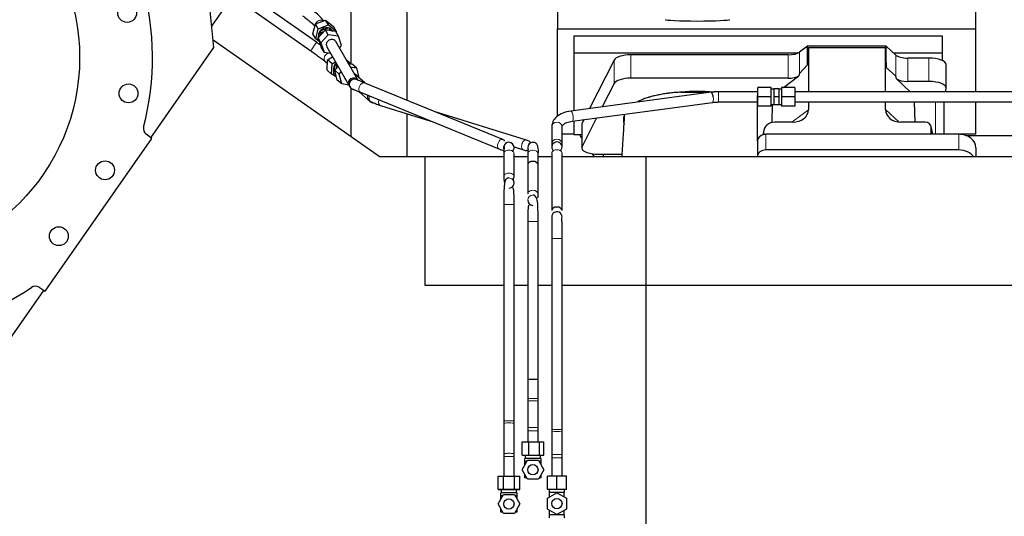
# Model space of a CAD drawing. Header units: inches. Extents: x 0 to 23760, y -13 to 16800.
# Tile 15 of 256: x 2549 to 3698, y 6166 to 6745. Entities that reach past the tile are written whole.
import ezdxf

# ---------------------------------------------------------------- set-up
doc = ezdxf.new("R2010")
doc.units = ezdxf.units.IN
doc.layers.add('1', color=7, linetype='Continuous', true_color=0xffffff)

msp = doc.modelspace()

# ---------------------------------------------------------------- linework, layer by layer
at = {"layer": '1', "color": 2, "linetype": 'Continuous', "lineweight": 25}
for p, q in [((2775.741, 6712.352), (2755.808, 6914.019)), ((2895.606, 6718.589), (2820.259, 6771.348)), ((3001.001, 6766.725), (3001.001, 6651.03)), ((3664.661, 6734.46), (3664.661, 6771.287)), ((2773.265, 6737.359), (2786.914, 6756.852)), ((2813.376, 6761.518), (2888.723, 6708.76)), ((2936.001, 6693.428), (2936.001, 6762.232)), ((3176.661, 6756.315), (3176.661, 6734.46)), ((2894.254, 6740.184), (2906.145, 6744.537)), ((2906.145, 6744.537), (2915.19, 6737.195)), ((2909.404, 6738.864), (2906.145, 6744.537)), ((2891.409, 6728.49), (2894.254, 6740.184)), ((2897.514, 6734.512), (2894.254, 6740.184)), ((2894.668, 6722.818), (2897.514, 6734.512)), ((2905.891, 6733.025), (2897.408, 6723.741)), ((2897.514, 6734.512), (2909.404, 6738.864)), ((2897.625, 6723.979), (2899.588, 6732.047)), ((2899.588, 6732.047), (2909.857, 6735.806)), ((2900.85, 6729.851), (2899.588, 6732.047)), ((2900.15, 6732.372), (2899.99, 6732.194)), ((2917.986, 6731.331), (2905.891, 6733.025)), ((2909.151, 6727.352), (2905.891, 6733.025)), ((2908.516, 6732.657), (2911.119, 6733.61)), ((2909.404, 6738.864), (2918.449, 6731.523)), ((2909.857, 6735.806), (2914.825, 6731.773)), ((2911.119, 6733.61), (2909.857, 6735.806)), ((2911.119, 6733.61), (2913.08, 6732.018)), ((2918.449, 6731.523), (2915.19, 6737.195)), ((3176.661, 6632.243), (3176.661, 6734.46)), ((3176.661, 6734.46), (3664.661, 6734.46)), ((3664.661, 6660.988), (3664.661, 6734.46)), ((2774.857, 6721.338), (2969.664, 6584.932)), ((2894.668, 6722.818), (2891.409, 6728.49)), ((2898.346, 6719.833), (2894.668, 6722.818)), ((2897.131, 6721.947), (2897.499, 6723.462)), ((2898.392, 6719.752), (2897.131, 6721.947)), ((2897.408, 6723.741), (2901.019, 6712.763)), ((2900.667, 6718.068), (2897.408, 6723.741)), ((2900.073, 6726.657), (2900.85, 6729.851)), ((2909.151, 6727.352), (2900.667, 6718.068)), ((2900.85, 6729.851), (2904.067, 6731.028)), ((2921.246, 6725.658), (2909.151, 6727.352)), ((2921.246, 6725.658), (2917.986, 6731.331)), ((2918.449, 6731.523), (2918.279, 6730.821)), ((2924.857, 6714.68), (2921.246, 6725.658)), ((3195.661, 6726.149), (3195.661, 6706.346)), ((3195.661, 6726.149), (3625.661, 6726.149)), ((3625.661, 6726.149), (3625.661, 6706.346)), ((2702.169, 6607.281), (2775.741, 6712.352)), ((2898.392, 6719.752), (2898.532, 6720.324)), ((2898.839, 6719.389), (2898.392, 6719.752)), ((2900.667, 6718.068), (2904.278, 6707.09)), ((2904.278, 6707.09), (2901.019, 6712.763)), ((2907.56, 6713.385), (2907.56, 6713.385)), ((2907.56, 6713.385), (2933.255, 6668.664)), ((2943.66, 6674.642), (2917.964, 6719.363)), ((2922.277, 6711.857), (2924.857, 6714.68)), ((3468.392, 6713.975), (3459.074, 6707.096)), ((3560.328, 6713.975), (3468.392, 6713.975)), ((3468.392, 6692.351), (3468.392, 6713.975)), ((3468.392, 6692.351), (3469.372, 6712.672)), ((3469.372, 6712.672), (3559.407, 6712.672)), ((3469.372, 6712.672), (3469.372, 6660.987)), ((3559.407, 6660.987), (3559.407, 6712.672)), ((3559.407, 6712.672), (3560.328, 6689.213)), ((3571.438, 6703.71), (3560.328, 6713.975)), ((3560.328, 6689.213), (3560.328, 6713.975)), ((2904.278, 6707.09), (2911.78, 6706.039)), ((2907.892, 6685.924), (2908.428, 6698.029)), ((2908.428, 6698.029), (2914.258, 6701.727)), ((2913.605, 6693.433), (2908.428, 6698.029)), ((2934.321, 6694.809), (2929.732, 6698.882)), ((3195.661, 6706.346), (3195.661, 6638.874)), ((3195.661, 6706.346), (3457.854, 6706.346)), ((3242.735, 6697.806), (3214.006, 6641.341)), ((3445.756, 6703.997), (3262.366, 6703.997)), ((3568.579, 6706.346), (3625.661, 6706.346)), ((3610.13, 6700.167), (3585.296, 6700.167)), ((3625.661, 6706.346), (3625.661, 6697.334)), ((2906.077, 6695.685), (2908.239, 6693.766)), ((2913.07, 6681.328), (2913.605, 6693.433)), ((2913.605, 6693.433), (2917.576, 6695.952)), ((2915.314, 6682.243), (2917.115, 6692.697)), ((2916.859, 6685.94), (2920.842, 6690.269)), ((2917.115, 6692.697), (2918.944, 6693.571)), ((2919.119, 6690.918), (2917.115, 6692.697)), ((2918.584, 6687.815), (2919.119, 6690.918)), ((2919.119, 6690.918), (2920.178, 6691.424)), ((2931.084, 6696.53), (2934.321, 6694.809)), ((2932.51, 6694.048), (2936.972, 6693.264)), ((2934.321, 6694.809), (2934.273, 6693.738)), ((2934.866, 6689.948), (2942.15, 6688.668)), ((2942.15, 6688.668), (2936.972, 6693.264)), ((2942.15, 6688.668), (2945.063, 6677.298)), ((3459.074, 6682.205), (3468.392, 6692.351)), ((3560.328, 6689.213), (3571.438, 6679.046)), ((3630.13, 6665.259), (3630.13, 6692.513)), ((2913.07, 6681.328), (2907.892, 6685.924)), ((2918.824, 6678.269), (2913.07, 6681.328)), ((2917.318, 6680.464), (2915.314, 6682.243)), ((2919.772, 6674.57), (2916.859, 6685.94)), ((2922.037, 6681.344), (2916.859, 6685.94)), ((2917.318, 6680.464), (2917.698, 6682.667)), ((2918.481, 6679.609), (2917.318, 6680.464)), ((2924.95, 6669.974), (2919.772, 6674.57)), ((2922.037, 6681.344), (2924.458, 6683.975)), ((2924.95, 6669.974), (2922.037, 6681.344)), ((2929.567, 6674.834), (2929.859, 6674.575)), ((2951.822, 6671.124), (2939.289, 6682.25)), ((2945.063, 6677.298), (2944.975, 6677.202)), ((3445.756, 6676.742), (3262.366, 6676.742)), ((3440.512, 6665.987), (3458.238, 6679.299)), ((3572.167, 6675.877), (3588.288, 6660.987)), ((2933.358, 6668.497), (2924.95, 6669.974)), ((2936.001, 6608.496), (2936.001, 6664.898)), ((2937.344, 6664.098), (2937.64, 6663.964)), ((3112.942, 6605.297), (2951.219, 6671.371)), ((3242.735, 6670.552), (3228.891, 6643.342)), ((3410.501, 6654.987), (3410.501, 6665.987)), ((3426.001, 6665.987), (3410.501, 6665.987)), ((3426.001, 6654.987), (3426.001, 6665.987)), ((3429.001, 6663.987), (3426.001, 6663.987)), ((3429.001, 6664.487), (3429.001, 6654.987)), ((3435.001, 6664.487), (3429.001, 6664.487)), ((3435.001, 6664.487), (3435.001, 6654.987)), ((3438.001, 6663.987), (3435.001, 6663.987)), ((3437.848, 6663.987), (3438.001, 6664.101)), ((3438.001, 6665.987), (3438.001, 6654.987)), ((3453.501, 6665.987), (3438.001, 6665.987)), ((3453.501, 6665.987), (3453.501, 6654.987)), ((3610.13, 6672.912), (3585.296, 6672.912)), ((3629.43, 6660.986), (3630.086, 6664.75)), ((2945.383, 6660.794), (2956.652, 6650.791)), ((2946.681, 6660.262), (3108.404, 6594.189)), ((3355.821, 6660.411), (3192.327, 6638.425)), ((3355.821, 6660.411), (3355.821, 6660.411)), ((3409.948, 6603.316), (3409.948, 6656.579)), ((3409.948, 6656.579), (3410.501, 6656.579)), ((3410.501, 6643.987), (3410.501, 6654.987)), ((3426.001, 6654.987), (3410.501, 6654.987)), ((3426.001, 6643.987), (3426.001, 6654.987)), ((3429.001, 6654.987), (3429.001, 6645.487)), ((3435.001, 6654.987), (3429.001, 6654.987)), ((3435.001, 6654.987), (3435.001, 6645.487)), ((3438.001, 6654.987), (3438.001, 6643.987)), ((3453.501, 6654.987), (3438.001, 6654.987)), ((3453.501, 6654.987), (3453.501, 6643.987)), ((2958.78, 6648.906), (2958.844, 6648.854)), ((2958.78, 6648.906), (2958.781, 6648.905)), ((2970.103, 6644.952), (3028.865, 6626.685)), ((3193.926, 6626.532), (3357.42, 6648.518)), ((3426.001, 6643.987), (3410.501, 6643.987)), ((3426.001, 6645.987), (3429.001, 6645.987)), ((3427.064, 6625.112), (3427.675, 6645.987)), ((3435.001, 6645.487), (3429.001, 6645.487)), ((3435.001, 6645.987), (3438.001, 6645.987)), ((3453.501, 6643.987), (3438.001, 6643.987)), ((3469.372, 6648.987), (3469.372, 6639.984)), ((3559.407, 6640.078), (3559.407, 6648.988)), ((3593.95, 6625.448), (3593.027, 6648.986)), ((3628.015, 6611.249), (3628.015, 6648.985)), ((3664.661, 6611.635), (3664.661, 6648.987)), ((3001.001, 6635.345), (3001.001, 6584.934)), ((3140.439, 6604.566), (3032.925, 6637.989)), ((3222.278, 6630.345), (3205.346, 6597.065)), ((3170.015, 6620.298), (3170.001, 6600.409)), ((3182.001, 6600.401), (3182.015, 6620.289)), ((3195.661, 6626.766), (3195.661, 6611.078)), ((3204.977, 6622.857), (3204.977, 6595.602)), ((3207.393, 6628.344), (3205.346, 6624.319)), ((3451.035, 6625.448), (3430.184, 6625.448)), ((3605.664, 6625.448), (3577.203, 6625.448)), ((3614.603, 6611.251), (3612.499, 6620.494)), ((3612.637, 6611.251), (3612.637, 6619.262)), ((2578.903, 6428.189), (2703.569, 6606.231)), ((2703.569, 6606.231), (2696.779, 6611.348)), ((3182.009, 6611.635), (3195.661, 6611.635)), ((3195.661, 6611.078), (3204.98, 6611.078)), ((3417.443, 6616.019), (3416.357, 6610.722)), ((3417.233, 6613.952), (3417.233, 6610.655)), ((3644.948, 6611.251), (3419.948, 6611.251)), ((3628.015, 6611.635), (3664.661, 6611.635)), ((3653.041, 6609.895), (3764.976, 6609.895)), ((3125.974, 6596.496), (3136.877, 6593.107)), ((3181.929, 6597.25), (3181.944, 6597.205)), ((3182.001, 6600.401), (3182, 6600.502)), ((3409.948, 6603.317), (3409.948, 6585.056)), ((3664.948, 6595.383), (3664.948, 6584.854)), ((3022.161, 6584.932), (2969.664, 6584.932)), ((3114.005, 6584.932), (3022.161, 6584.932)), ((3022.161, 6434.932), (3022.161, 6584.932)), ((3114.001, 6588.61), (3114.001, 6561.666)), ((3126.001, 6561.666), (3126.001, 6588.61)), ((3142.004, 6584.932), (3126.002, 6584.932)), ((3170, 6584.932), (3153.998, 6584.932)), ((3170.001, 6589), (3170.001, 6522.201)), ((3280.001, 6584.932), (3181.998, 6584.932)), ((3182.001, 6522.201), (3182.001, 6589)), ((3224.977, 6587.949), (3229.998, 6587.949)), ((3229.998, 6587.949), (3229.998, 6584.931)), ((3229.998, 6587.949), (3251.873, 6587.949)), ((3280.001, 6434.932), (3280.001, 6584.932)), ((7759.501, 6584.854), (3280.011, 6584.854)), ((3409.948, 6585.056), (3409.948, 6584.853)), ((3644.948, 6592.99), (3419.948, 6592.99)), ((3120.001, 6560.343), (3120.001, 6560.343)), ((3148.001, 6540.343), (3148.001, 6540.343)), ((3114.001, 6529.343), (3114.001, 6276.803)), ((3126.001, 6276.803), (3126.001, 6529.343)), ((3142.001, 6509.343), (3142.001, 6325.343)), ((3154.001, 6325.343), (3154.001, 6509.343)), ((3170.001, 6489.878), (3170.001, 6266.981)), ((3182.001, 6266.981), (3182.001, 6489.878)), ((3114.005, 6434.932), (3022.161, 6434.932)), ((3142.004, 6434.932), (3126.002, 6434.932)), ((3170, 6434.932), (3153.998, 6434.932)), ((3280.001, 6434.932), (3181.998, 6434.932)), ((3280.001, 5884.932), (3280.001, 6434.932)), ((7759.501, 6434.855), (3280.011, 6434.855)), ((2503.866, 6324.074), (2577.438, 6429.146)), ((2571.772, 6432.82), (2578.903, 6428.189)), ((3154.001, 6325.343), (3142.001, 6325.343)), ((3142.001, 6299.707), (3142.001, 6268.547)), ((3154.001, 6268.547), (3154.001, 6299.707)), ((3114.001, 6273.894), (3114.001, 6238.381)), ((3126.001, 6238.381), (3126.001, 6273.894)), ((3170.001, 6263.677), (3170.001, 6236.968)), ((3182.001, 6236.968), (3182.001, 6263.677)), ((3135.405, 6252.432), (3143.119, 6252.432)), ((3135.405, 6236.932), (3135.405, 6252.432)), ((3143.119, 6252.432), (3155.715, 6252.432)), ((3143.119, 6236.932), (3143.119, 6252.432)), ((3155.715, 6252.432), (3160.597, 6252.432)), ((3155.715, 6236.932), (3155.715, 6252.432)), ((3160.597, 6236.932), (3160.597, 6252.432)), ((3114.001, 6235.473), (3114.001, 6212.432)), ((3126.001, 6212.432), (3126.001, 6235.473)), ((3135.299, 6219.932), (3141.65, 6230.932)), ((3135.405, 6236.932), (3143.119, 6236.932)), ((3138.501, 6229.432), (3138.501, 6232.932)), ((3157.501, 6232.932), (3138.501, 6232.932)), ((3138.501, 6225.477), (3138.501, 6229.432)), ((3140.784, 6229.432), (3138.501, 6229.432)), ((3139.001, 6236.932), (3139.001, 6232.932)), ((3141.65, 6230.932), (3154.352, 6230.932)), ((3143.119, 6236.932), (3155.715, 6236.932)), ((3154.352, 6230.932), (3160.703, 6219.932)), ((3157.501, 6229.432), (3155.218, 6229.432)), ((3155.715, 6236.932), (3160.597, 6236.932)), ((3157.001, 6232.932), (3157.001, 6236.932)), ((3157.501, 6229.432), (3157.501, 6232.932)), ((3157.501, 6225.477), (3157.501, 6229.432)), ((3170.001, 6233.663), (3170.001, 6212.322)), ((3182.001, 6212.322), (3182.001, 6233.663)), ((3141.65, 6208.932), (3135.299, 6219.932)), ((3160.703, 6219.932), (3154.352, 6208.932)), ((3107.299, 6212.432), (3113.65, 6212.432)), ((3107.299, 6196.932), (3107.299, 6212.432)), ((3113.65, 6212.432), (3126.352, 6212.432)), ((3113.65, 6196.932), (3113.65, 6212.432)), ((3126.352, 6212.432), (3132.703, 6212.432)), ((3126.352, 6196.932), (3126.352, 6212.432)), ((3132.703, 6196.932), (3132.703, 6212.432)), ((3138.501, 6210.432), (3138.501, 6214.387)), ((3140.784, 6210.432), (3138.501, 6210.432)), ((3154.352, 6208.932), (3141.65, 6208.932)), ((3157.501, 6210.432), (3155.218, 6210.432)), ((3157.501, 6210.432), (3157.501, 6214.387)), ((3176.001, 6212.322), (3165.001, 6212.322)), ((3165.001, 6196.822), (3165.001, 6212.322)), ((3187.001, 6212.322), (3176.001, 6212.322)), ((3176.001, 6196.822), (3176.001, 6212.322)), ((3187.001, 6196.822), (3187.001, 6212.322)), ((3113.65, 6196.932), (3107.299, 6196.932)), ((3107.299, 6196.932), (3113.65, 6196.932)), ((3110.501, 6189.432), (3110.501, 6192.932)), ((3129.501, 6192.932), (3110.501, 6192.932)), ((3111.001, 6197.157), (3111.001, 6192.932)), ((3113.65, 6196.932), (3126.352, 6196.932)), ((3126.352, 6196.932), (3113.65, 6196.932)), ((3132.703, 6196.932), (3126.352, 6196.932)), ((3126.352, 6196.932), (3132.703, 6196.932)), ((3129.001, 6192.932), (3129.001, 6197.157)), ((3129.501, 6189.432), (3129.501, 6192.932)), ((3176.001, 6196.822), (3165.001, 6196.822)), ((3165.001, 6186.673), (3176.001, 6193.024)), ((3167.001, 6196.822), (3167.001, 6193.322)), ((3167.001, 6193.322), (3167.501, 6193.322)), ((3167.501, 6188.116), (3167.501, 6193.322)), ((3169.189, 6193.322), (3167.501, 6193.322)), ((3174.313, 6193.322), (3169.189, 6193.322)), ((3176.001, 6193.322), (3174.313, 6193.322)), ((3187.001, 6196.822), (3176.001, 6196.822)), ((3177.689, 6193.322), (3176.001, 6193.322)), ((3176.001, 6193.024), (3176.001, 6193.322)), ((3176.001, 6193.024), (3187.001, 6186.673)), ((3182.813, 6193.322), (3177.689, 6193.322)), ((3184.501, 6193.322), (3182.813, 6193.322)), ((3184.501, 6193.322), (3185.001, 6193.322)), ((3184.501, 6188.116), (3184.501, 6193.322)), ((3185.001, 6193.322), (3185.001, 6196.822)), ((3107.299, 6179.932), (3113.65, 6190.932)), ((3110.501, 6185.477), (3110.501, 6189.432)), ((3112.784, 6189.432), (3110.501, 6189.432)), ((3113.65, 6190.932), (3126.352, 6190.932)), ((3126.352, 6190.932), (3132.703, 6179.932)), ((3129.501, 6189.432), (3127.218, 6189.432)), ((3129.501, 6185.477), (3129.501, 6189.432)), ((3165.001, 6173.971), (3165.001, 6186.673)), ((3187.001, 6186.673), (3187.001, 6173.971)), ((3113.65, 6168.932), (3107.299, 6179.932)), ((3110.501, 6170.432), (3110.501, 6174.387)), ((3112.784, 6170.432), (3110.501, 6170.432)), ((3132.703, 6179.932), (3126.352, 6168.932)), ((3129.501, 6170.432), (3127.218, 6170.432)), ((3129.501, 6170.432), (3129.501, 6174.387)), ((3176.001, 6167.62), (3165.001, 6173.971)), ((3167.501, 6167.322), (3167.501, 6172.528)), ((3187.001, 6173.971), (3176.001, 6167.62)), ((3184.501, 6167.322), (3184.501, 6172.528)), ((3126.352, 6168.932), (3113.65, 6168.932)), ((3167.501, 6167.322), (3167.001, 6167.322)), ((3167.001, 6167.322), (3167.001, 6163.822)), ((3169.189, 6167.322), (3167.501, 6167.322)), ((3174.313, 6167.322), (3169.189, 6167.322)), ((3176.001, 6167.322), (3174.313, 6167.322)), ((3176.001, 6167.322), (3176.001, 6167.62)), ((3177.689, 6167.322), (3176.001, 6167.322)), ((3182.813, 6167.322), (3177.689, 6167.322)), ((3184.501, 6167.322), (3182.813, 6167.322)), ((3184.501, 6167.322), (3185.001, 6167.322)), ((3185.001, 6163.822), (3185.001, 6167.322))]:
    msp.add_line(p, q, dxfattribs=at)
at = {"layer": '1', "color": 110, "linetype": 'Continuous', "lineweight": 13}
for p, q in [((2895.606, 6718.589), (2888.723, 6708.76)), ((3242.735, 6670.552), (3242.735, 6697.806)), ((3262.366, 6676.742), (3262.366, 6703.997)), ((3445.756, 6676.742), (3445.756, 6703.997)), ((3459.074, 6682.205), (3459.074, 6707.096)), ((3571.438, 6679.046), (3571.438, 6703.71)), ((3585.296, 6672.912), (3585.296, 6700.167)), ((3610.13, 6672.912), (3610.13, 6700.167)), ((2933.255, 6668.664), (2933.26, 6668.655)), ((2936.441, 6664.54), (2936.443, 6664.539)), ((3364.595, 6660.987), (3364.595, 6648.987)), ((3559.407, 6640.078), (3575.145, 6625.543)), ((3617.807, 6648.986), (3617.807, 6611.251)), ((3450.017, 6625.448), (3469.372, 6639.984)), ((3205.346, 6597.065), (3205.346, 6624.319)), ((3614.462, 6611.251), (3612.637, 6619.262)), ((3417.233, 6613.952), (3416.585, 6610.789)), ((3419.948, 6611.251), (3419.948, 6592.99)), ((3644.948, 6611.251), (3644.948, 6592.99)), ((3170.001, 6600.409), (3170.001, 6600.409)), ((3114.001, 6529.343), (3126.001, 6529.343)), ((3142.001, 6509.343), (3148.001, 6509.343)), ((3148.001, 6509.343), (3154.001, 6509.343)), ((3170.001, 6489.878), (3182, 6489.878)), ((3154.001, 6302.951), (3142.001, 6302.951)), ((3154.001, 6299.707), (3154.001, 6299.707)), ((3114.001, 6276.803), (3126.001, 6276.803)), ((3142.001, 6265.303), (3148.001, 6265.303)), ((3148.001, 6265.303), (3154.001, 6265.303)), ((3170.001, 6266.981), (3182, 6266.981)), ((3114.001, 6238.381), (3114.001, 6238.381)), ((3114.001, 6235.473), (3126.001, 6235.473)), ((3170.001, 6236.968), (3170.002, 6236.954)), ((3170.001, 6233.663), (3182, 6233.663))]:
    msp.add_line(p, q, dxfattribs=at)
at = {"layer": '1', "color": 2, "linetype": 'Continuous', "lineweight": 25}
for centre, radius in [((2379.107, 6700.755), 240), ((2674.55, 6752.849), 11), ((2676.188, 6659.003), 11), ((2648.746, 6569.243), 11), ((2594.909, 6492.357), 11), ((3148.001, 6219.932), 6), ((3120.001, 6179.932), 6), ((3176.001, 6180.322), 6)]:
    msp.add_circle(centre, radius, dxfattribs=at)
for centre, radius, start, end in [((2379.107, 6700.755), 325, 345.56383, 44.856944), ((2701.593, 6617.737), 8, 165.56383, 233), ((3120.001, 6595.932), 6, 89.8875, 169.655625), ((3148.001, 6595.932), 6, 90.23625, 180), ((3148.001, 6595.932), 6, 180, 205.05375), ((3176.001, 6596.322), 6, 314.37, 225.63), ((3148.001, 6534.343), 6, 180, 270), ((3176.001, 6514.878), 6, 345.52125, 171.264375), ((2567.415, 6426.111), 8, 57, 124.43617), ((2379.107, 6700.755), 325, 245.143056, 304.43617)]:
    msp.add_arc(centre, radius, start, end, dxfattribs=at)
at = {"layer": '1', "color": 110, "linetype": 'Continuous', "lineweight": 13, "extrusion": (1.65358e-06, 0, 1)}
msp.add_arc((3119.998, 6595.932, -0.005), 6, 89.85522, 169.649825, dxfattribs=at)
at = {"layer": '1', "color": 2, "linetype": 'Continuous', "lineweight": 25, "extrusion": (1.65358e-06, 0, 1)}
msp.add_arc((3119.998, 6595.932, -0.005), 6, 0, 89.85522, dxfattribs=at)
at = {"layer": '1', "color": 110, "linetype": 'Continuous', "lineweight": 13, "extrusion": (1.65356e-06, 0, 1)}
for start, end in [(90.08022, 180), (180, 206.558808)]:
    msp.add_arc((3147.998, 6595.932, 0.005), 6, start, end, dxfattribs=at)
at = {"layer": '1', "color": 2, "linetype": 'Continuous', "lineweight": 25, "extrusion": (-1.03549e-06, 0, 1)}
for start, end in [(90.021799, 94.358611), (297.290863, 0)]:
    msp.add_arc((3120.003, 6554.343, 0.003), 6, start, end, dxfattribs=at)
at = {"layer": '1', "color": 110, "linetype": 'Continuous', "lineweight": 13, "extrusion": (-1.03549e-06, 0, 1)}
for start, end in [(0, 90.02083), (0, 90.021799), (269.978201, 0), (269.97917, 297.290863)]:
    msp.add_arc((3120.003, 6554.343, 0.003), 6, start, end, dxfattribs=at)
at = {"layer": '1', "color": 110, "linetype": 'Continuous', "lineweight": 13}
for start, end in [(90, 180), (90.196875, 180), (180, 270)]:
    msp.add_arc((3148.001, 6534.343), 6, start, end, dxfattribs=at)
for centre, major_axis, ratio, start_param, end_param in [((2899.877, 6738.8), (-5.202, -2.989), 0.90655869, 3.58795363, 5.46122643), ((2910.06, 6700.172), (3.983, 4.487), 0.89469976, 2.24198609, 3.14165968), ((2910.06, 6700.172), (3.983, 4.487), 0.89469976, 0.44155897, 2.24198609), ((2938.457, 6671.653), (-5.202, -2.989), 0.90655869, 3.15402115, 6.28318531), ((2939.622, 6669.627), (-3.181, -5.087), 1, 3.13757482, 6.28318531), ((2948.95, 6665.816), (-2.269, -5.554), 0.59694227, 3.14165481, 6.28314929), ((2960.635, 6655.279), (3.983, 4.487), 0.89469976, 2.24198609, 3.14116881), ((2960.635, 6655.279), (3.983, 4.487), 0.89469976, 1.98771342, 2.24198609), ((3356.621, 6654.465), (-0.8, 5.946), 0.29241934, 3.14155937, 4.67308579), ((2962.539, 6653.582), (-3.759, -4.676), 0.99999951, 0.00009803, 0.09670442), ((2971.884, 6650.682), (1.781, 5.73), 0.60862198, 1.75779028, 3.14166184), ((2971.884, 6650.682), (1.781, 5.73), 0.60862198, 1.62918133, 1.75779028), ((3193.126, 6632.479), (-0.8, 5.946), 0.29241934, 4.67308579, 6.28128667), ((3193.126, 6632.479), (-0.8, 5.946), 0.29241934, 3.13871229, 4.67308579), ((3176.015, 6620.293), (-6, 0.004), 0.83667815, 3.14169036, 6.28318484), ((3110.673, 6599.743), (-2.269, -5.554), 0.59694227, 3.14283291, 6.28256024), ((3138.658, 6598.837), (1.781, 5.73), 0.60862198, 1.75779028, 3.14126914), ((3138.658, 6598.837), (1.781, 5.73), 0.60862198, 0.00006919, 1.75779028), ((3176.001, 6600.405), (-6, 0.004), 0.83667815, 3.16171801, 6.28318531), ((3120.001, 6588.61), (-6, 0), 0.70710678, 3.14159265, 6.28318531), ((3148.001, 6588.61), (6, 0), 0.70710678, 1.57079633, 3.14561782), ((3148.001, 6588.61), (6, 0), 0.70710678, 0.00412334, 1.57079633), ((3176.001, 6589), (-6, 0), 0.70710678, 3.14159265, 6.28318531), ((3120.001, 6561.666), (-6, 0), 0.70710678, 3.14159265, 6.28318531), ((3120.001, 6561.666), (-6, 0), 0.70710678, 0, 0.18417587), ((3120.001, 6561.666), (-6, 0), 0.70710678, 0.79904446, 0.94336137), ((3148.001, 6541.666), (6, 0), 0.70710678, 1.57079928, 3.14159561), ((3148.001, 6541.666), (6, 0), 0.70710678, 0.00314454, 1.57079928), ((3148.001, 6299.707), (6, 0), 0.12974468, 1.57079633, 3.14159155), ((3148.001, 6299.707), (6, 0), 0.12974468, 0, 1.57079633), ((3120.001, 6273.894), (-6, 0), 0.11635634, 3.14169087, 6.28318531), ((3148.001, 6268.547), (6, 0), 0.12974468, 1.57079633, 3.14561671), ((3148.001, 6268.547), (6, 0), 0.12974468, 0.00245326, 1.57079633), ((3176.001, 6263.677), (-6, 0), 0.13216522, 3.14159265, 6.28318531), ((3120.001, 6238.381), (-6, 0), 0.11635634, 3.1407091, 6.28318531), ((3176.001, 6236.968), (-6, 0), 0.13216522, 3.15730062, 6.28318531)]:
    msp.add_ellipse(centre, major_axis=major_axis, ratio=ratio, start_param=start_param, end_param=end_param, dxfattribs=at)
at = {"layer": '1', "color": 2, "linetype": 'Continuous', "lineweight": 25}
for centre, major_axis, ratio, start_param, end_param in [((3340.001, 6745.32), (-37.664, 0), 0.05044336, 0, 3.14159265), ((2906.559, 6727.17), (7.804, 4.484), 0.90655872, 0.83244872, 1.90657888), ((2906.559, 6727.17), (7.804, 4.484), 0.90655872, 0.17664126, 0.49482568), ((2906.559, 6727.17), (7.804, 4.484), 0.90655872, 2.02870829, 2.83177791), ((2912.762, 6716.374), (-5.202, -2.989), 0.90655869, 4.23217647, 6.28318531), ((2912.762, 6716.374), (-5.202, -2.989), 0.90655869, 3.14155295, 4.23217647), ((3262.366, 6696.343), (20, 0), 0.38268343, 1.57079633, 2.94929469), ((3445.756, 6709.737), (-15, 0), 0.38268343, 1.57079633, 2.66338411), ((3585.296, 6705.907), (-15, 0), 0.38268343, 0.392691, 1.57079633), ((3610.13, 6692.513), (20, 0), 0.38268343, 0.00001232, 1.57079633), ((2923.695, 6688.069), (5.975, 6.731), 0.89469976, 1.78392661, 2.68625092), ((2923.695, 6688.069), (5.975, 6.731), 0.89469976, 1.43481713, 1.78392661), ((2933.55, 6679.321), (3.983, 4.487), 0.89469976, 2.49341167, 3.14156151), ((2939.622, 6669.628), (-2.551, -5.431), 1, 3.01234925, 6.15374558), ((2939.621, 6669.628), (-1.984, -5.662), 1, 3.12459476, 6.26589292), ((3262.366, 6669.089), (20, 0), 0.38268343, 1.57079633, 2.94929469), ((3445.756, 6682.483), (-15, 0), 0.38268343, 1.57079633, 2.55363769), ((3445.756, 6335.972), (-13.469, -346.314), 0.01906421, 3.16403895, 3.27378537), ((3585.296, 6267.438), (13.933, -411.641), 0.01349833, 3.01630089, 3.12837507), ((3585.296, 6678.653), (-15, 0), 0.38268343, 0.50476519, 1.57079633), ((3610.13, 6665.259), (20, 0), 0.38268343, 6.21662901, 7.85398163), ((2962.539, 6653.582), (-3.759, -4.676), 0.99999951, 4.970639, 5.38946851), ((2962.539, 6653.582), (-3.759, -4.676), 0.99999951, 5.38946851, 6.28318531), ((3339.998, 6628.13), (86.5, 0), 0.38268343, 1.34837715, 1.79437947), ((3356.621, 6654.465), (-0.8, 5.946), 0.29241934, 4.67308579, 6.28318531), ((2962.603, 6653.531), (-3.759, -4.676), 0.99999951, 0.00009803, 0.09572265), ((3577.819, 6640.584), (-18.368, -1.548), 0.81975949, 6.21419263, 7.75151177), ((3339.998, 6628.13), (86.5, 0), 0.38268343, 2.97250407, 3.29162567), ((3450.277, 6640.584), (19.053, -1.602), 0.78999837, 4.81840689, 6.34950244), ((3224.977, 6622.857), (20, 0), 0.38268343, 2.94929469, 3.14160971), ((3430.273, 6613.873), (13.036, -0.373), 0.88747945, 1.60301001, 3.16696865), ((3605.611, 6619.215), (-7.024, -0.222), 0.88679661, 3.1136042, 4.67680381), ((3420.661, 6707.792), (244, 0), 0.88701083, 3.6048794, 3.62814682), ((3419.948, 6603.317), (10, 0), 0.79339584, 1.84746968, 3.14159265), ((3419.948, 6590.458), (0, -20.985), 0.47652353, 3.31334518, 3.41653753), ((3419.948, 6603.317), (10, 0), 0.79339584, 1.57079633, 1.74254885), ((3644.948, 6595.383), (20, 0), 0.79339584, 0, 1.57079633), ((3224.977, 6595.602), (20, 0), 0.38268343, 2.94929469, 4.71238898), ((3420.661, 6707.792), (244, 0), 0.88701083, 3.72494714, 3.74526932), ((3419.948, 6585.056), (10, 0), 0.79339584, 1.57079633, 3.14159265), ((3644.948, 6577.122), (20, 0), 0.79339584, 0.50896255, 1.57079633), ((3148.001, 6575.453), (6, 0), 0.70710678, 1.5707978, 3.1456193), ((3148.001, 6575.453), (6, 0), 0.70710678, 0.00412482, 1.5707978), ((3176.001, 6522.201), (-6, 0), 0.70710678, 3.14159265, 6.28161451)]:
    msp.add_ellipse(centre, major_axis=major_axis, ratio=ratio, start_param=start_param, end_param=end_param, dxfattribs=at)
for points, knots in [([(2903.925, 6743.53), (2903.438, 6744.189), (2901.819, 6746.183), (2898.069, 6749.988), (2892.411, 6754.813), (2888.287, 6757.892), (2886.112, 6759.419)], [0, 0, 0, 0, 0.15311345, 0.43976281, 0.72222075, 1, 1, 1, 1]), ([(2879.229, 6749.589), (2881.188, 6748.214), (2884.79, 6745.548), (2889.505, 6741.6), (2892.312, 6738.843), (2893.44, 6737.525), (2893.725, 6737.167)], [0, 0, 0, 0, 0.29966117, 0.59380133, 0.88293367, 1, 1, 1, 1]), ([(2888.723, 6708.76), (2890.639, 6707.417), (2894.271, 6704.831), (2899.316, 6701.108), (2903.436, 6697.923), (2905.326, 6696.35), (2906.079, 6695.684)], [0, 0, 0, 0, 0.25184165, 0.50234385, 0.75162586, 1, 1, 1, 1]), ([(2951.221, 6671.37), (2949.814, 6671.945), (2947.352, 6672.947), (2944.588, 6674.058), (2943.096, 6674.639), (2942.794, 6674.739), (2942.788, 6674.729)], [0, 0, 0, 0, 0.26668825, 0.53005504, 0.79022421, 1, 1, 1, 1]), ([(2933.261, 6668.653), (2933.6, 6667.831), (2934.169, 6666.989), (2934.86, 6666.093), (2934.889, 6666.056)], [0, 0, 0, 0, 0.95830229, 1, 1, 1, 1]), ([(2936.44, 6664.541), (2936.521, 6664.492), (2937.094, 6664.231), (2939.197, 6663.342), (2942.432, 6662.002), (2945.163, 6660.882), (2946.679, 6660.263)], [0, 0, 0, 0, 0.25305736, 0.5049634, 0.75394483, 1, 1, 1, 1]), ([(3320.818, 6660.408), (3319.746, 6660.357), (3318.677, 6660.297), (3316.547, 6660.16), (3315.486, 6660.082), (3312.314, 6659.823), (3310.216, 6659.615), (3307.613, 6659.311), (3307.093, 6659.248), (3306.315, 6659.149), (3305.926, 6659.1), (3305.409, 6659.031), (3305.151, 6658.997), (3303.989, 6658.84), (3302.969, 6658.692), (3300.951, 6658.381), (3299.953, 6658.218), (3297.98, 6657.875), (3297.005, 6657.696), (3295.077, 6657.322), (3294.124, 6657.128), (3292.241, 6656.722), (3290.381, 6656.302), (3287.657, 6655.624), (3285.886, 6655.141), (3284.575, 6654.767), (3284.141, 6654.64), (3283.602, 6654.48), (3283.494, 6654.447), (3283.279, 6654.382), (3283.172, 6654.35), (3282.851, 6654.252), (3282.638, 6654.186), (3281.579, 6653.856), (3280.75, 6653.586), (3278.315, 6652.757), (3276.762, 6652.18), (3274.537, 6651.279), (3273.087, 6650.667), (3271.293, 6649.841), (3270.233, 6649.318), (3269.843, 6649.12)], [0, 0, 0, 0, 0.05377067, 0.05377067, 0.10754134, 0.10754134, 0.21508267, 0.21508267, 0.24196801, 0.24196801, 0.25541067, 0.26213201, 0.26885334, 0.26885334, 0.32262401, 0.32262401, 0.37639468, 0.37639468, 0.43016534, 0.43016534, 0.48393601, 0.48393601, 0.53770668, 0.59147735, 0.64524802, 0.64524802, 0.67213335, 0.67213335, 0.67885468, 0.67885468, 0.68557602, 0.68557602, 0.69901869, 0.69901869, 0.75278935, 0.75278935, 0.86033069, 0.86033069, 0.91410136, 0.96787203, 1, 1, 1, 1]), ([(3353.133, 6660.133), (3352.777, 6660.138), (3352.421, 6660.142), (3351.662, 6660.149), (3351.259, 6660.152), (3350.453, 6660.157), (3350.05, 6660.158), (3349.445, 6660.159), (3349.243, 6660.16), (3348.839, 6660.16), (3348.637, 6660.16), (3348.032, 6660.161), (3347.628, 6660.16), (3346.417, 6660.16), (3345.609, 6660.16), (3343.186, 6660.16), (3341.571, 6660.16), (3338.34, 6660.16), (3336.725, 6660.161), (3333.494, 6660.161), (3331.879, 6660.161), (3330.213, 6660.161), (3330.163, 6660.161), (3330.062, 6660.161), (3330.011, 6660.161), (3329.86, 6660.161), (3329.759, 6660.161), (3329.456, 6660.16), (3329.254, 6660.159), (3328.648, 6660.156), (3328.245, 6660.152), (3327.639, 6660.145), (3327.437, 6660.143), (3327.033, 6660.137), (3326.428, 6660.127), (3325.825, 6660.114), (3323.816, 6660.066), (3322.22, 6660.008), (3320.634, 6659.93)], [0, 0, 0, 0, 0.03291798, 0.03291798, 0.07011345, 0.07011345, 0.10730891, 0.10730891, 0.12590664, 0.12590664, 0.14450437, 0.14450437, 0.18169983, 0.18169983, 0.25609076, 0.25609076, 0.40487261, 0.40487261, 0.55365445, 0.55365445, 0.7024363, 0.7024363, 0.70708574, 0.70708574, 0.71173517, 0.71173517, 0.72103403, 0.72103403, 0.73963176, 0.73963176, 0.77682723, 0.77682723, 0.79542496, 0.79542496, 0.81402269, 0.85121815, 0.85121815, 1, 1, 1, 1]), ([(5819.286, 6660.987), (5786.672, 6660.987), (5727.365, 6660.987), (5647.285, 6660.987), (5584.072, 6660.987), (5532.169, 6660.987), (5485.348, 6660.987), (5438.311, 6660.987), (5318.612, 6660.987), (5057.375, 6660.987), (4611.997, 6660.987), (4210.665, 6660.987), (3926.184, 6660.987), (3828.214, 6660.987), (3755.865, 6660.987), (3700.702, 6660.987), (3631.132, 6660.987), (3547.128, 6660.987), (3486.314, 6660.987), (3453.501, 6660.987)], [0, 0, 0, 0, 0.04135711, 0.07520623, 0.10154734, 0.12151608, 0.1410239, 0.16091957, 0.1811625, 0.2928125, 0.4921875, 0.7459375, 0.80173233, 0.85293149, 0.870171, 0.89347619, 0.92288275, 0.95839069, 1, 1, 1, 1]), ([(2963.02, 6647.6), (2962.876, 6647.588), (2962.123, 6647.554), (2960.856, 6647.748), (2959.646, 6648.316), (2959.081, 6648.827), (2959.08, 6649.084), (2959.728, 6649.03), (2961.645, 6648.215), (2965.308, 6646.583), (2968.389, 6645.515), (2970.105, 6644.952)], [0, 0, 0, 0, 0.01709915, 0.08975392, 0.15877679, 0.22859281, 0.30426755, 0.3883681, 0.57949739, 0.78899839, 1, 1, 1, 1]), ([(3453.501, 6648.987), (3486.115, 6648.987), (3545.422, 6648.987), (3625.502, 6648.987), (3688.715, 6648.987), (3740.619, 6648.987), (3787.439, 6648.987), (3834.476, 6648.987), (3954.176, 6648.987), (4215.412, 6648.987), (4660.791, 6648.987), (5062.123, 6648.987), (5346.604, 6648.987), (5444.574, 6648.987), (5516.922, 6648.987), (5572.086, 6648.987), (5641.655, 6648.987), (5725.659, 6648.987), (5786.474, 6648.987), (5819.286, 6648.987)], [0, 0, 0, 0, 0.04135711, 0.07520623, 0.10154734, 0.12151608, 0.1410239, 0.16091957, 0.1811625, 0.2928125, 0.4921875, 0.7459375, 0.80173233, 0.85293149, 0.870171, 0.89347619, 0.92288275, 0.95839069, 1, 1, 1, 1]), ([(3192.329, 6638.425), (3188.811, 6637.947), (3182.677, 6636.336), (3175.339, 6632.007), (3171.002, 6626.46), (3170.074, 6622.328), (3170.016, 6620.217)], [0, 0, 0, 0, 0.27673763, 0.53781086, 0.78132893, 1, 1, 1, 1]), ([(3254.489, 6630.828), (3254.293, 6627.348), (3253.899, 6620.553), (3252.981, 6605.61), (3252.23, 6593.666), (3251.697, 6585.159), (3251.683, 6584.932)], [0, 0, 0, 0, 0.23705874, 0.45770702, 0.98552536, 1, 1, 1, 1]), ([(3254.688, 6633.141), (3254.649, 6632.926), (3254.617, 6632.71), (3254.566, 6632.279), (3254.528, 6631.849), (3254.514, 6631.418), (3254.506, 6631.075), (3254.505, 6630.948), (3254.504, 6630.821)], [0, 0, 0, 0, 0.27855153, 0.27855153, 0.55710305, 0.83565458, 0.83565458, 1, 1, 1, 1]), ([(3182.014, 6620.37), (3181.96, 6620.695), (3182.23, 6621.478), (3183.778, 6623.163), (3187.58, 6625.251), (3191.47, 6626.151), (3193.923, 6626.532)], [0, 0, 0, 0, 0.20888293, 0.43859891, 0.70096831, 1, 1, 1, 1]), ([(3108.402, 6594.189), (3110.491, 6593.32), (3112.114, 6592.682), (3113.35, 6592.214), (3113.35, 6592.214)], [0, 0, 0, 0, 0.99999161, 1, 1, 1, 1]), ([(3114.91, 6603.252), (3114.844, 6603.646), (3114.514, 6604.451), (3113.619, 6605.038), (3112.944, 6605.297)], [0, 0, 0, 0, 0.42884908, 1, 1, 1, 1]), ([(3114.277, 6594.109), (3114.238, 6594.231), (3114.082, 6594.777), (3113.968, 6595.678), (3114.039, 6596.558), (3114.184, 6597.037), (3114.361, 6597.188), (3114.423, 6596.494), (3114.278, 6594.666), (3114.062, 6591.955), (3114.013, 6589.793), (3114.001, 6588.61)], [0, 0, 0, 0, 0.02004393, 0.09038991, 0.15645922, 0.22265026, 0.2925425, 0.44849391, 0.6246205, 0.81148383, 1, 1, 1, 1]), ([(3124.557, 6590.983), (3124.459, 6591.139), (3124.407, 6591.42), (3124.728, 6592.036), (3125.159, 6592.734), (3125.653, 6593.812), (3126.005, 6594.848), (3125.959, 6595.504), (3125.947, 6595.617)], [0, 0, 0, 0, 0.30473295, 0.44709802, 0.59319127, 0.75840155, 0.95915055, 1, 1, 1, 1]), ([(3144.693, 6602.271), (3144.604, 6602.534), (3143.9, 6603.304), (3142.184, 6604.087), (3140.437, 6604.567)], [0, 0, 0, 0, 0.31178225, 1, 1, 1, 1]), ([(3154.001, 6588.621), (3154.672, 6590.973), (3154.44, 6594.132), (3153.506, 6598.122), (3152.575, 6599.848), (3151.107, 6601.133), (3149.435, 6601.809), (3148.488, 6601.93), (3147.986, 6601.932)], [0, 0, 0, 0, 0.58979198, 0.66282986, 0.75145445, 0.86596057, 0.93150794, 1, 1, 1, 1]), ([(3136.878, 6593.107), (3138.514, 6592.523), (3140.187, 6592.26), (3141.097, 6592.646), (3141.286, 6592.795)], [0, 0, 0, 0, 0.74116557, 1, 1, 1, 1]), ([(3142.242, 6593.311), (3142.197, 6593.29), (3142.09, 6593.055), (3142.015, 6591.766), (3141.99, 6589.92), (3142.001, 6588.599)], [0, 0, 0, 0, 0.14843668, 0.51924355, 1, 1, 1, 1]), ([(3120.01, 6560.343), (3119.676, 6560.337), (3119.016, 6560.28), (3117.802, 6559.894), (3115.947, 6558.395), (3115.094, 6555.325), (3114.44, 6550.154), (3114.153, 6544.528), (3114.021, 6537.375), (3113.992, 6532.164), (3114.001, 6529.343)], [0, 0, 0, 0, 0.02837193, 0.06073649, 0.1396125, 0.35668282, 0.49305803, 0.64625662, 0.81550528, 1, 1, 1, 1]), ([(3114.001, 6561.665), (3114.042, 6560.154), (3114.222, 6557.397), (3114.743, 6555.037), (3114.985, 6554.038), (3114.989, 6554.022)], [0, 0, 0, 0, 0.49673465, 0.99182483, 1, 1, 1, 1]), ([(3125.92, 6553.648), (3125.961, 6553.89), (3126.04, 6554.52), (3125.91, 6555.77), (3125.223, 6558.751), (3125.42, 6560.842), (3126.001, 6561.666)], [0, 0, 0, 0, 0.04510146, 0.12224467, 0.26701292, 1, 1, 1, 1]), ([(3126.001, 6529.343), (3126.006, 6531.391), (3126, 6535.174), (3125.986, 6540.345), (3125.879, 6544.302), (3125.581, 6546.947), (3125.1, 6548.056), (3124.733, 6548.382), (3124.66, 6548.434)], [0, 0, 0, 0, 0.22130384, 0.42913095, 0.622387, 0.80046762, 0.9630134, 1, 1, 1, 1]), ([(3154.001, 6509.343), (3154.059, 6513.413), (3153.985, 6520.816), (3153.831, 6530.667), (3152.495, 6536.898), (3150.201, 6539.811), (3148.759, 6540.301), (3147.979, 6540.343)], [0, 0, 0, 0, 0.26517931, 0.51575915, 0.76217721, 0.8847555, 1, 1, 1, 1]), ([(3153.761, 6536.965), (3153.805, 6536.985), (3153.912, 6537.22), (3153.987, 6538.509), (3154.013, 6540.355), (3154.001, 6541.676)], [0, 0, 0, 0, 0.14843547, 0.51924271, 1, 1, 1, 1]), ([(3143.356, 6528.741), (3143.247, 6528.653), (3142.864, 6528.203), (3142.432, 6526.595), (3142.145, 6522.865), (3142.023, 6516.916), (3141.991, 6512.132), (3142.001, 6509.343)], [0, 0, 0, 0, 0.05925533, 0.23747351, 0.45260694, 0.70604639, 1, 1, 1, 1]), ([(3170.192, 6516.381), (3170.158, 6516.199), (3170.1, 6514.656), (3170.039, 6508.561), (3170.004, 6499.767), (3170, 6493.325), (3170.002, 6489.878)], [0, 0, 0, 0, 0.25559051, 0.50775231, 0.75587932, 1, 1, 1, 1]), ([(3182, 6489.878), (3182.003, 6493.3), (3181.998, 6499.488), (3181.964, 6507.497), (3181.903, 6512.556), (3181.844, 6513.471), (3181.81, 6513.376)], [0, 0, 0, 0, 0.2561841, 0.50818489, 0.75591375, 1, 1, 1, 1]), ([(3114.342, 6196.932), (3114.113, 6196.932), (3113.673, 6196.932), (3113.074, 6196.932), (3112.542, 6196.932), (3112.082, 6196.932), (3111.826, 6196.932), (3111.596, 6196.932), (3111.495, 6196.932), (3111.32, 6196.932), (3111.246, 6196.932), (3111.127, 6196.932), (3111.082, 6196.932), (3111.02, 6196.932), (3111.003, 6196.932), (3111.001, 6196.932), (3111.001, 6196.932), (3111.001, 6196.932)], [0, 0, 0, 0, 0.11020498, 0.22040996, 0.33061494, 0.44081993, 0.55102491, 0.55102491, 0.66122989, 0.66122989, 0.77143487, 0.77143487, 0.88163985, 0.88163985, 0.99184483, 0.99184483, 1, 1, 1, 1]), ([(3129.001, 6196.932), (3129.001, 6196.932), (3128.989, 6196.932), (3128.937, 6196.932), (3128.896, 6196.932), (3128.785, 6196.932), (3128.716, 6196.932), (3128.549, 6196.932), (3128.451, 6196.932), (3128.23, 6196.932), (3127.981, 6196.932), (3127.532, 6196.932), (3127.01, 6196.932), (3126.421, 6196.932), (3125.77, 6196.932), (3125.063, 6196.932), (3124.307, 6196.932), (3123.776, 6196.932), (3123.234, 6196.932), (3122.957, 6196.932), (3122.394, 6196.932), (3122.109, 6196.932), (3121.532, 6196.932), (3121.24, 6196.932), (3120.655, 6196.932), (3120.36, 6196.932), (3119.771, 6196.932), (3119.477, 6196.932), (3118.89, 6196.932), (3118.598, 6196.932), (3118.019, 6196.932), (3117.733, 6196.932), (3117.168, 6196.932), (3116.89, 6196.932), (3116.344, 6196.932), (3115.809, 6196.932), (3115.047, 6196.932), (3114.571, 6196.932), (3114.342, 6196.932)], [0, 0, 0, 0, 0.04043268, 0.04043268, 0.08404937, 0.08404937, 0.12766607, 0.12766607, 0.17128277, 0.17128277, 0.21489946, 0.25851616, 0.30213286, 0.34574955, 0.38936625, 0.43298295, 0.47659964, 0.52021634, 0.52021634, 0.56383304, 0.56383304, 0.60744973, 0.60744973, 0.65106643, 0.65106643, 0.69468312, 0.69468312, 0.73829982, 0.73829982, 0.78191652, 0.78191652, 0.82553321, 0.82553321, 0.86914991, 0.86914991, 0.91276661, 0.9563833, 1, 1, 1, 1])]:
    msp.add_open_spline(points, degree=3, knots=knots, dxfattribs=at)
for points, degree in [([(2900.203, 6715.326), (2898.718, 6716.395), (2897.191, 6717.479), (2895.606, 6718.589)], 3), ([(2936.389, 6664.573), (2936.39, 6664.573)], 1), ([(2937.542, 6663.999), (2937.543, 6663.999)], 1), ([(3320.634, 6659.93), (3320.696, 6660.09), (3320.758, 6660.249), (3320.818, 6660.408)], 3), ([(3364.595, 6660.987), (3355.823, 6660.411)], 1), ([(3410.501, 6660.987), (3364.595, 6660.987)], 1), ([(2956.652, 6650.791), (2958.489, 6649.16)], 1), ([(2957.172, 6651.014), (2957.683, 6649.749), (2958.78, 6648.906)], 2), ([(3357.419, 6648.518), (3364.595, 6648.987)], 1), ([(3364.595, 6648.987), (3410.501, 6648.987)], 1), ([(3254.731, 6633.701), (3254.717, 6633.514), (3254.702, 6633.328), (3254.688, 6633.141)], 3), ([(3254.439, 6622.797), (3254.449, 6622.925), (3254.459, 6623.054), (3254.469, 6623.182)], 3), ([(3170.001, 6600.407), (3170.001, 6597.721), (3170.027, 6596.456)], 2), ([(3181.982, 6597.811), (3182, 6598.597), (3182.001, 6600.403)], 2), ([(3142.001, 6588.594), (3142.001, 6575.437)], 1), ([(3154.001, 6575.468), (3154.001, 6588.625)], 1), ([(3142.001, 6575.437), (3142.001, 6541.65)], 1), ([(3154.001, 6541.681), (3154.001, 6575.468)], 1), ([(3142.001, 6325.343), (3142.001, 6302.951)], 1), ([(3154.001, 6302.951), (3154.001, 6325.343)], 1), ([(3142.001, 6302.951), (3142.001, 6299.704)], 1), ([(3154.001, 6299.71), (3154.001, 6302.951)], 1), ([(3114.001, 6276.803), (3114.001, 6273.894)], 1), ([(3126.001, 6273.893), (3126.001, 6276.803)], 1), ([(3142.001, 6268.544), (3142.001, 6265.303)], 1), ([(3142.001, 6265.303), (3142.001, 6252.432)], 1), ([(3154.001, 6265.303), (3154.001, 6268.55)], 1), ([(3154.001, 6252.432), (3154.001, 6265.303)], 1), ([(3170.002, 6266.981), (3170.002, 6263.664)], 1), ([(3182, 6263.689), (3182, 6266.981)], 1), ([(3114.001, 6238.382), (3114.001, 6235.473)], 1), ([(3126.001, 6235.473), (3126.001, 6238.381)], 1), ([(3170.002, 6236.955), (3170.002, 6233.663)], 1), ([(3182, 6233.663), (3182, 6236.98)], 1)]:
    msp.add_open_spline(points, degree=degree, dxfattribs=at)
msp.add_rational_spline([(3417.233, 6610.655), (3417.224, 6610.802), (3417.216, 6610.95)], [0.500000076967, 0.499999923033, 0.500000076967], degree=2, dxfattribs=at)

doc.saveas('drawing.dxf')
